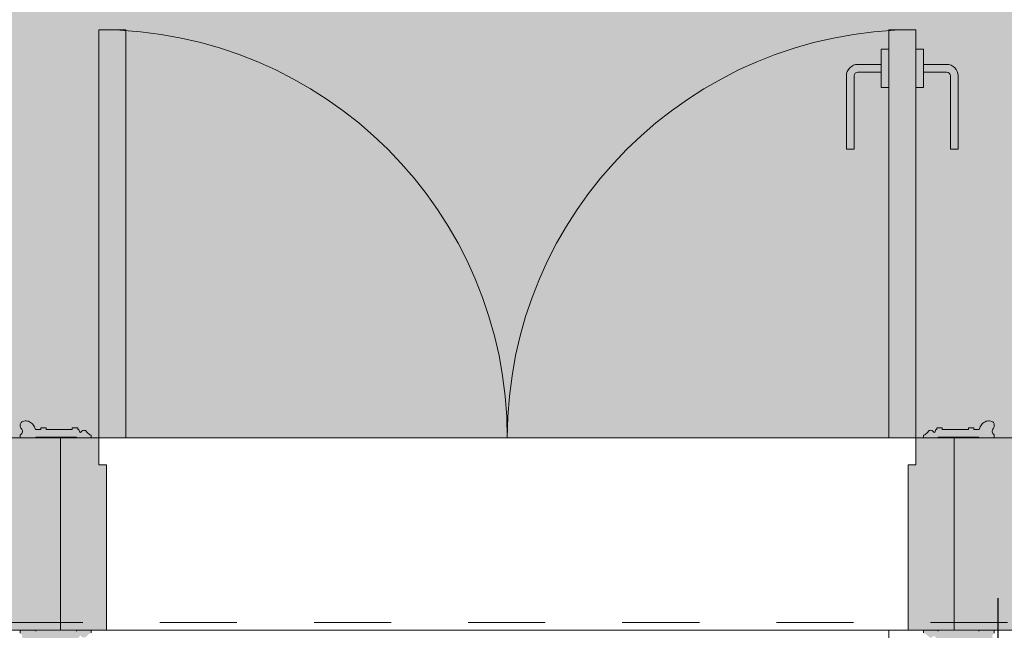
# Model space of a CAD drawing. Header units: metres. Extents: x -31 to 25.9, y -59.6 to 3.
# Tile 41 of 53: x -2.5 to -1.3, y -3.4 to -2.6. Entities that reach past the tile are written whole.
import ezdxf

# ---------------------------------------------------------------- set-up
doc = ezdxf.new("R2010")
doc.units = ezdxf.units.M
for name, pattern in [('Aligning Line', [0.00635, 0.003175, -0.003175]), ('DASHED', [0.6, 0.4, -0.2]), ('TRS_Puntos', [0.00053, 0, -0.00053])]:
    doc.linetypes.add(name, pattern=pattern)
doc.layers.add('A-ALCAT-LINIES-REFERIDA', color=9, linetype='Continuous', plot=False)
doc.layers.add('A-DETL-MBND', color=9, linetype='Continuous', lineweight=5, true_color=0xc2808080)
doc.layers.add('G-ANNO-SYMB', color=7, linetype='Aligning Line', lineweight=9, true_color=0xc2007f00)
for name, color, linetype, lineweight in [('A-FLOR-PATT', 7, 'Continuous', 5), ('A-P02', 7, 'Continuous', 15), ('FUSTERIA', 7, 'Continuous', 13), ('MURS DETALL', 7, 'Continuous', 20), ('OMBREJAT SOLID', 7, 'Continuous', 20), ('PAVIMENTOS', 7, 'Continuous', 5), ('TECHOS', 7, 'Continuous', 5)]:
    doc.layers.add(name, color=color, linetype=linetype, lineweight=lineweight)

# ---------------------------------------------------------------- blocks, each defined once
blk = doc.blocks.new('TRS-PUR-Doble-Vidrio_Cuarterón con moldura orac DX119-2300 _BALCONERA COMO VENTANA_ - 283x110 _COTAS DE PASO_-7597397-ESTADO ACTUAL')
at = {"layer": 'FUSTERIA', "true_color": 0xdcd0b8}
h = blk.add_hatch(color=254, dxfattribs=at)
h.paths.add_polyline_path([(0.5575, -0.1358), (0.5558, -0.1343), (0.556, -0.1358)])
h.paths.add_polyline_path([(0.6243, -0.147), (0.6284, -0.1465), (0.6295, -0.1458), (0.6312, -0.1441), (0.632, -0.1418), (0.6317, -0.1391), (0.6292, -0.1327), (0.6302, -0.1305), (0.632, -0.1288), (0.632, -0.125), (0.612, -0.125), (0.612, -0.126), (0.559, -0.126), (0.559, -0.125), (0.54, -0.125), (0.54, -0.1284), (0.5432, -0.1299), (0.5485, -0.1347), (0.5498, -0.1348), (0.5533, -0.1325), (0.554, -0.1318), (0.5575, -0.1358), (0.5575, -0.1378), (0.5645, -0.1378), (0.5645, -0.1358), (0.5984, -0.1358), (0.5984, -0.1378), (0.6054, -0.1378), (0.6054, -0.1358), (0.6124, -0.1358), (0.6144, -0.1406), (0.6173, -0.1441), (0.62, -0.1459), (0.6228, -0.1468)])
h.paths.add_polyline_path([(-0.5575, -0.1358), (-0.556, -0.1358), (-0.5558, -0.1343)])
h.paths.add_polyline_path([(-0.6243, -0.147), (-0.6214, -0.1465), (-0.6186, -0.1451), (-0.6153, -0.1419), (-0.6131, -0.1378), (-0.612, -0.1358), (-0.6054, -0.1358), (-0.6054, -0.1378), (-0.5984, -0.1378), (-0.5984, -0.1358), (-0.5645, -0.1358), (-0.564, -0.1378), (-0.5575, -0.1378), (-0.5575, -0.1358), (-0.554, -0.1318), (-0.552, -0.1337), (-0.5485, -0.1347), (-0.5457, -0.1325), (-0.5432, -0.1299), (-0.54, -0.1284), (-0.54, -0.125), (-0.559, -0.125), (-0.559, -0.126), (-0.612, -0.126), (-0.6124, -0.125), (-0.632, -0.125), (-0.632, -0.1288), (-0.6302, -0.1305), (-0.6292, -0.1328), (-0.6295, -0.135), (-0.6317, -0.1391), (-0.632, -0.1418), (-0.6309, -0.1447), (-0.6284, -0.1465), (-0.6258, -0.147)])
h.paths.add_polyline_path([(0.5575, 0.1358), (0.556, 0.1358), (0.5558, 0.1343)])
h.paths.add_polyline_path([(0.54, 0.125), (0.559, 0.125), (0.559, 0.126), (0.612, 0.126), (0.6124, 0.125), (0.632, 0.125), (0.632, 0.1288), (0.6302, 0.1305), (0.6292, 0.1328), (0.6295, 0.135), (0.6317, 0.1391), (0.632, 0.1418), (0.6309, 0.1447), (0.6284, 0.1465), (0.6258, 0.147), (0.6214, 0.1465), (0.6186, 0.1451), (0.6153, 0.1419), (0.6131, 0.1378), (0.612, 0.1358), (0.6054, 0.1358), (0.6054, 0.1378), (0.5984, 0.1378), (0.5984, 0.1358), (0.5645, 0.1358), (0.5645, 0.1378), (0.5575, 0.1378), (0.5575, 0.1358), (0.554, 0.1318), (0.552, 0.1337), (0.5485, 0.1347), (0.5457, 0.1325), (0.5432, 0.1299), (0.54, 0.1284)])
h.paths.add_polyline_path([(-0.5575, 0.1358), (-0.5558, 0.1343), (-0.556, 0.1358)])
h.paths.add_polyline_path([(-0.5575, 0.125), (-0.54, 0.125), (-0.54, 0.1284), (-0.5432, 0.1299), (-0.5485, 0.1347), (-0.5498, 0.1348), (-0.5533, 0.1325), (-0.554, 0.1318), (-0.5575, 0.1358), (-0.5575, 0.1378), (-0.5645, 0.1378), (-0.5645, 0.1358), (-0.5984, 0.1358), (-0.5984, 0.1378), (-0.6054, 0.1378), (-0.6054, 0.1358), (-0.6124, 0.1358), (-0.6144, 0.1406), (-0.6173, 0.1441), (-0.62, 0.1459), (-0.6228, 0.1468), (-0.6274, 0.1467), (-0.6295, 0.1458), (-0.6312, 0.1441), (-0.632, 0.1418), (-0.6317, 0.1391), (-0.6292, 0.1327), (-0.6302, 0.1305), (-0.632, 0.1288), (-0.632, 0.125), (-0.612, 0.125), (-0.612, 0.126), (-0.559, 0.126), (-0.559, 0.125)])
h = blk.add_hatch(color=254, dxfattribs=at)
h.paths.add_polyline_path([(0.58, -0.125), (0.58, 0.125), (0.53, 0.125), (0.53, 0.09), (0.52, 0.09), (0.52, -0.125), (0.5652, -0.125)])
h.paths.add_polyline_path([(-0.52, -0.125), (-0.52, 0.09), (-0.53, 0.09), (-0.53, 0.125), (-0.58, 0.125), (-0.58, -0.125), (-0.53, -0.125)])
at = {"layer": 'FUSTERIA'}
for p, q in [((-0.53, 0.655), (-0.53, 0.125)), ((-0.495, 0.655), (-0.53, 0.655)), ((-0.495, 0.125), (-0.495, 0.655)), ((0.495, 0.655), (0.53, 0.655)), ((0.495, 0.125), (0.495, 0.655)), ((0.53, 0.655), (0.53, 0.125)), ((0.495, 0.63), (0.485, 0.63)), ((0.485, 0.63), (0.485, 0.58)), ((0.495, 0.58), (0.495, 0.63)), ((0.53, 0.63), (0.54, 0.63)), ((0.53, 0.58), (0.53, 0.63)), ((0.54, 0.63), (0.54, 0.58)), ((0.485, 0.61), (0.455, 0.61)), ((0.54, 0.61), (0.57, 0.61)), ((0.44, 0.5), (0.44, 0.595)), ((0.45, 0.5), (0.45, 0.595)), ((0.485, 0.6), (0.455, 0.6)), ((0.54, 0.6), (0.57, 0.6)), ((0.575, 0.5), (0.575, 0.595)), ((0.585, 0.5), (0.585, 0.595)), ((0.485, 0.58), (0.495, 0.58)), ((0.54, 0.58), (0.53, 0.58)), ((0.45, 0.5), (0.44, 0.5)), ((0.575, 0.5), (0.585, 0.5)), ((-0.632, 0.1418), (-0.6316, 0.1433)), ((-0.632, 0.1405), (-0.632, 0.1418)), ((-0.6316, 0.1433), (-0.6309, 0.1447)), ((-0.6309, 0.1447), (-0.63, 0.1456)), ((-0.63, 0.1456), (-0.6289, 0.1463)), ((-0.6289, 0.1463), (-0.6274, 0.1467)), ((-0.6274, 0.1467), (-0.6258, 0.147)), ((-0.6258, 0.147), (-0.6243, 0.147)), ((-0.6243, 0.147), (-0.6228, 0.1468)), ((-0.6228, 0.1468), (-0.6214, 0.1465)), ((-0.6214, 0.1465), (-0.62, 0.1459)), ((-0.62, 0.1459), (-0.6186, 0.1451)), ((-0.6186, 0.1451), (-0.6173, 0.1441)), ((-0.6173, 0.1441), (-0.6163, 0.1431)), ((-0.6163, 0.1431), (-0.6153, 0.1419)), ((-0.6153, 0.1419), (-0.6144, 0.1406)), ((-0.6144, 0.1406), (-0.6137, 0.1392)), ((0.6137, 0.1392), (0.6144, 0.1406)), ((0.6144, 0.1406), (0.6153, 0.1419)), ((0.6153, 0.1419), (0.6163, 0.1431)), ((0.6163, 0.1431), (0.6173, 0.1441)), ((0.6173, 0.1441), (0.6186, 0.1451)), ((0.6186, 0.1451), (0.62, 0.1459)), ((0.62, 0.1459), (0.6214, 0.1465)), ((0.6214, 0.1465), (0.6228, 0.1468)), ((0.6228, 0.1468), (0.6243, 0.147)), ((0.6243, 0.147), (0.6258, 0.147)), ((0.6258, 0.147), (0.6274, 0.1467)), ((0.6274, 0.1467), (0.6289, 0.1463)), ((0.6289, 0.1463), (0.63, 0.1456)), ((0.63, 0.1456), (0.6309, 0.1447)), ((0.6309, 0.1447), (0.6316, 0.1433)), ((0.6316, 0.1433), (0.632, 0.1418)), ((0.632, 0.1418), (0.632, 0.1405)), ((-0.6317, 0.1391), (-0.632, 0.1405)), ((-0.632, 0.1288), (-0.6312, 0.1294)), ((-0.632, 0.125), (-0.632, 0.1288)), ((-0.6311, 0.1376), (-0.6317, 0.1391)), ((-0.6312, 0.1294), (-0.6302, 0.1305)), ((-0.6302, 0.1362), (-0.6311, 0.1376)), ((-0.6295, 0.135), (-0.6302, 0.1362)), ((-0.6302, 0.1305), (-0.6295, 0.1316)), ((-0.6292, 0.134), (-0.6295, 0.135)), ((-0.6295, 0.1316), (-0.6292, 0.1328)), ((-0.6292, 0.1328), (-0.6292, 0.134)), ((-0.6137, 0.1392), (-0.6131, 0.1378)), ((-0.6131, 0.1378), (-0.6124, 0.1358)), ((-0.6124, 0.1358), (-0.6054, 0.1358)), ((-0.6054, 0.1358), (-0.6054, 0.1378)), ((-0.6054, 0.1378), (-0.5984, 0.1378)), ((-0.5984, 0.1378), (-0.5984, 0.1358)), ((-0.5984, 0.1358), (-0.5645, 0.1358)), ((-0.5645, 0.1358), (-0.5645, 0.1378)), ((-0.564, 0.1378), (-0.5575, 0.1378)), ((-0.5575, 0.1378), (-0.5575, 0.1358)), ((-0.5575, 0.1358), (-0.556, 0.1358)), ((-0.556, 0.1358), (-0.5558, 0.1343)), ((-0.5558, 0.1343), (-0.5551, 0.1329)), ((-0.5551, 0.1329), (-0.554, 0.1318)), ((-0.554, 0.1318), (-0.552, 0.1337)), ((-0.552, 0.1337), (-0.551, 0.1344)), ((-0.551, 0.1344), (-0.5498, 0.1348)), ((-0.5498, 0.1348), (-0.5485, 0.1347)), ((-0.5485, 0.1347), (-0.5474, 0.1343)), ((-0.5474, 0.1343), (-0.5464, 0.1335)), ((-0.5464, 0.1335), (-0.5457, 0.1325)), ((-0.54, 0.1284), (-0.54, 0.125)), ((0.54, 0.125), (0.54, 0.1284)), ((0.5457, 0.1325), (0.5464, 0.1335)), ((0.5464, 0.1335), (0.5474, 0.1343)), ((0.5474, 0.1343), (0.5485, 0.1347)), ((0.5485, 0.1347), (0.5498, 0.1348)), ((0.5498, 0.1348), (0.551, 0.1344)), ((0.551, 0.1344), (0.552, 0.1337)), ((0.552, 0.1337), (0.554, 0.1318)), ((0.554, 0.1318), (0.5551, 0.1329)), ((0.5551, 0.1329), (0.5558, 0.1343)), ((0.5558, 0.1343), (0.556, 0.1358)), ((0.556, 0.1358), (0.5575, 0.1358)), ((0.5575, 0.1358), (0.5575, 0.1378)), ((0.5575, 0.1378), (0.5645, 0.1378)), ((0.5645, 0.1378), (0.5645, 0.1358)), ((0.5645, 0.1358), (0.5984, 0.1358)), ((0.5984, 0.1358), (0.5984, 0.1378)), ((0.5984, 0.1378), (0.6054, 0.1378)), ((0.6054, 0.1378), (0.6054, 0.1358)), ((0.6054, 0.1358), (0.6124, 0.1358)), ((0.6124, 0.1358), (0.6131, 0.1378)), ((0.6131, 0.1378), (0.6137, 0.1392)), ((0.6295, 0.135), (0.6292, 0.134)), ((0.6292, 0.134), (0.6292, 0.1328)), ((0.6292, 0.1328), (0.6295, 0.1316)), ((0.6302, 0.1362), (0.6295, 0.135)), ((0.6295, 0.1316), (0.6302, 0.1305)), ((0.6311, 0.1376), (0.6302, 0.1362)), ((0.6302, 0.1305), (0.6312, 0.1294)), ((0.6317, 0.1391), (0.6311, 0.1376)), ((0.6312, 0.1294), (0.632, 0.1288)), ((0.632, 0.1405), (0.6317, 0.1391)), ((0.632, 0.1288), (0.632, 0.125)), ((-0.612, 0.125), (-0.632, 0.125)), ((-0.559, 0.126), (-0.612, 0.126)), ((-0.612, 0.126), (-0.612, 0.125)), ((-0.53, 0.125), (-0.58, 0.125)), ((-0.58, -0.125), (-0.58, 0.125)), ((-0.559, 0.125), (-0.559, 0.126)), ((-0.54, 0.125), (-0.559, 0.125)), ((-0.53, 0.125), (-0.53, 0.09)), ((-0.53, 0.125), (-0.495, 0.125)), ((0.53, 0.125), (0.495, 0.125)), ((0.54, 0.125), (0.505, 0.125)), ((0.53, 0.09), (0.53, 0.125)), ((0.53, 0.125), (0.58, 0.125)), ((0.559, 0.125), (0.54, 0.125)), ((0.612, 0.126), (0.559, 0.126)), ((0.559, 0.126), (0.559, 0.125)), ((0.58, 0.125), (0.58, -0.125)), ((0.612, 0.125), (0.612, 0.126)), ((0.632, 0.125), (0.612, 0.125)), ((-0.52, 0.09), (-0.53, 0.09)), ((-0.52, 0.09), (-0.52, -0.125)), ((0.52, -0.125), (0.52, 0.09)), ((0.52, 0.09), (0.53, 0.09)), ((-0.632, -0.1288), (-0.632, -0.125)), ((-0.632, -0.125), (-0.612, -0.125)), ((-0.612, -0.125), (-0.612, -0.126)), ((-0.58, -0.125), (-0.52, -0.125)), ((-0.559, -0.126), (-0.559, -0.125)), ((-0.559, -0.125), (-0.54, -0.125)), ((-0.54, -0.125), (-0.54, -0.1284)), ((0.58, -0.125), (0.52, -0.125)), ((0.54, -0.1284), (0.54, -0.125)), ((0.54, -0.125), (0.559, -0.125)), ((0.559, -0.125), (0.559, -0.126)), ((0.612, -0.126), (0.612, -0.125)), ((0.612, -0.125), (0.632, -0.125)), ((0.632, -0.125), (0.632, -0.1288))]:
    blk.add_line(p, q, dxfattribs=at)
at = {"layer": 'FUSTERIA', "lineweight": 15}
for p, q in [((-0.6316, 0.1433), (-0.632, 0.1418)), ((-0.632, 0.1418), (-0.632, 0.1405)), ((-0.6309, 0.1447), (-0.6316, 0.1433)), ((-0.63, 0.1456), (-0.6309, 0.1447)), ((-0.6289, 0.1463), (-0.63, 0.1456)), ((-0.6274, 0.1467), (-0.6289, 0.1463)), ((-0.6258, 0.147), (-0.6274, 0.1467)), ((-0.6243, 0.147), (-0.6258, 0.147)), ((-0.6228, 0.1468), (-0.6243, 0.147)), ((-0.6214, 0.1465), (-0.6228, 0.1468)), ((-0.62, 0.1459), (-0.6214, 0.1465)), ((-0.6186, 0.1451), (-0.62, 0.1459)), ((-0.6173, 0.1441), (-0.6186, 0.1451)), ((-0.6163, 0.1431), (-0.6173, 0.1441)), ((-0.6153, 0.1419), (-0.6163, 0.1431)), ((-0.6144, 0.1406), (-0.6153, 0.1419)), ((-0.6137, 0.1392), (-0.6144, 0.1406)), ((0.6144, 0.1406), (0.6137, 0.1392)), ((0.6153, 0.1419), (0.6144, 0.1406)), ((0.6163, 0.1431), (0.6153, 0.1419)), ((0.6173, 0.1441), (0.6163, 0.1431)), ((0.6186, 0.1451), (0.6173, 0.1441)), ((0.62, 0.1459), (0.6186, 0.1451)), ((0.6214, 0.1465), (0.62, 0.1459)), ((0.6228, 0.1468), (0.6214, 0.1465)), ((0.6243, 0.147), (0.6228, 0.1468)), ((0.6258, 0.147), (0.6243, 0.147)), ((0.6274, 0.1467), (0.6258, 0.147)), ((0.6289, 0.1463), (0.6274, 0.1467)), ((0.63, 0.1456), (0.6289, 0.1463)), ((0.6309, 0.1447), (0.63, 0.1456)), ((0.6316, 0.1433), (0.6309, 0.1447)), ((0.632, 0.1418), (0.6316, 0.1433)), ((0.632, 0.1405), (0.632, 0.1418)), ((-0.632, 0.1405), (-0.6317, 0.1391)), ((-0.6312, 0.1294), (-0.632, 0.1288)), ((-0.632, 0.1288), (-0.632, 0.125)), ((-0.6317, 0.1391), (-0.6311, 0.1376)), ((-0.6302, 0.1305), (-0.6312, 0.1294)), ((-0.6311, 0.1376), (-0.6302, 0.1362)), ((-0.6302, 0.1362), (-0.6295, 0.135)), ((-0.6295, 0.1316), (-0.6302, 0.1305)), ((-0.6295, 0.135), (-0.6292, 0.134)), ((-0.6292, 0.1328), (-0.6295, 0.1316)), ((-0.6292, 0.134), (-0.6292, 0.1328)), ((-0.6131, 0.1378), (-0.6137, 0.1392)), ((-0.6124, 0.1358), (-0.6131, 0.1378)), ((-0.6054, 0.1358), (-0.6124, 0.1358)), ((-0.5984, 0.1378), (-0.6054, 0.1378)), ((-0.6054, 0.1378), (-0.6054, 0.1358)), ((-0.5984, 0.1358), (-0.5984, 0.1378)), ((-0.5645, 0.1358), (-0.5984, 0.1358)), ((-0.5575, 0.1378), (-0.5645, 0.1378)), ((-0.5645, 0.1378), (-0.5645, 0.1358)), ((-0.5575, 0.1358), (-0.5575, 0.1378)), ((-0.556, 0.1358), (-0.5575, 0.1358)), ((-0.5558, 0.1343), (-0.556, 0.1358)), ((-0.5551, 0.1329), (-0.5558, 0.1343)), ((-0.554, 0.1318), (-0.5551, 0.1329)), ((-0.552, 0.1337), (-0.554, 0.1318)), ((-0.551, 0.1344), (-0.552, 0.1337)), ((-0.5498, 0.1348), (-0.551, 0.1344)), ((-0.5485, 0.1347), (-0.5498, 0.1348)), ((-0.5474, 0.1343), (-0.5485, 0.1347)), ((-0.5464, 0.1335), (-0.5474, 0.1343)), ((-0.5457, 0.1325), (-0.5464, 0.1335)), ((-0.54, 0.125), (-0.54, 0.1284)), ((0.54, 0.1284), (0.54, 0.125)), ((0.5464, 0.1335), (0.5457, 0.1325)), ((0.5474, 0.1343), (0.5464, 0.1335)), ((0.5485, 0.1347), (0.5474, 0.1343)), ((0.5498, 0.1348), (0.5485, 0.1347)), ((0.551, 0.1344), (0.5498, 0.1348)), ((0.552, 0.1337), (0.551, 0.1344)), ((0.554, 0.1318), (0.552, 0.1337)), ((0.5551, 0.1329), (0.554, 0.1318)), ((0.5558, 0.1343), (0.5551, 0.1329)), ((0.556, 0.1358), (0.5558, 0.1343)), ((0.5575, 0.1358), (0.556, 0.1358)), ((0.5645, 0.1378), (0.5575, 0.1378)), ((0.5575, 0.1378), (0.5575, 0.1358)), ((0.5645, 0.1358), (0.5645, 0.1378)), ((0.5984, 0.1358), (0.5645, 0.1358)), ((0.6054, 0.1378), (0.5984, 0.1378)), ((0.5984, 0.1378), (0.5984, 0.1358)), ((0.6054, 0.1358), (0.6054, 0.1378)), ((0.6124, 0.1358), (0.6054, 0.1358)), ((0.6131, 0.1378), (0.6124, 0.1358)), ((0.6137, 0.1392), (0.6131, 0.1378)), ((0.6292, 0.134), (0.6295, 0.135)), ((0.6292, 0.1328), (0.6292, 0.134)), ((0.6295, 0.1316), (0.6292, 0.1328)), ((0.6295, 0.135), (0.6302, 0.1362)), ((0.6302, 0.1305), (0.6295, 0.1316)), ((0.6302, 0.1362), (0.6311, 0.1376)), ((0.6312, 0.1294), (0.6302, 0.1305)), ((0.6311, 0.1376), (0.6317, 0.1391)), ((0.632, 0.1288), (0.6312, 0.1294)), ((0.6317, 0.1391), (0.632, 0.1405)), ((0.632, 0.125), (0.632, 0.1288)), ((-0.632, 0.125), (-0.612, 0.125)), ((-0.612, 0.125), (-0.612, 0.126)), ((-0.612, 0.126), (-0.559, 0.126)), ((-0.53, 0.125), (-0.58, 0.125)), ((-0.58, 0.125), (-0.58, -0.125)), ((-0.559, 0.126), (-0.559, 0.125)), ((-0.559, 0.125), (-0.54, 0.125)), ((-0.53, 0.09), (-0.53, 0.125)), ((0.58, 0.125), (0.53, 0.125)), ((0.53, 0.125), (0.53, 0.09)), ((0.54, 0.125), (0.559, 0.125)), ((0.559, 0.125), (0.559, 0.126)), ((0.559, 0.126), (0.612, 0.126)), ((0.58, -0.125), (0.58, 0.125)), ((0.612, 0.126), (0.612, 0.125)), ((0.612, 0.125), (0.632, 0.125)), ((-0.52, 0.09), (-0.53, 0.09)), ((-0.52, -0.125), (-0.52, 0.09)), ((0.53, 0.09), (0.52, 0.09)), ((0.52, 0.09), (0.52, -0.125)), ((-0.612, -0.125), (-0.632, -0.125)), ((-0.632, -0.125), (-0.632, -0.1288)), ((-0.612, -0.126), (-0.612, -0.125)), ((-0.58, -0.125), (-0.52, -0.125)), ((-0.54, -0.125), (-0.559, -0.125)), ((-0.559, -0.125), (-0.559, -0.126)), ((-0.54, -0.1284), (-0.54, -0.125)), ((0.52, -0.125), (0.58, -0.125)), ((0.559, -0.125), (0.54, -0.125)), ((0.54, -0.125), (0.54, -0.1284)), ((0.559, -0.126), (0.559, -0.125)), ((0.632, -0.125), (0.612, -0.125)), ((0.612, -0.125), (0.612, -0.126)), ((0.632, -0.1288), (0.632, -0.125))]:
    blk.add_line(p, q, dxfattribs=at)
at = {"layer": 'FUSTERIA'}
for centre, radius, start, end in [((-0.53, 0.125), 0.53, 360, 90), ((0.53, 0.125), 0.53, 90, 180), ((0.455, 0.595), 0.015, 90, 180), ((0.57, 0.595), 0.015, 0, 90), ((0.455, 0.595), 0.005, 90, 180), ((0.57, 0.595), 0.005, 0, 90), ((-0.5372, 0.1382), 0.0102, 231.6967, 236.1576), ((0.5372, 0.1382), 0.0102, 303.8424, 308.3033)]:
    blk.add_arc(centre, radius, start, end, dxfattribs=at)
at = {"layer": 'FUSTERIA', "lineweight": 15}
for centre, start, end in [((-0.5372, 0.1382), 213.6646, 254.1898), ((0.5372, 0.1382), 285.8102, 326.3354)]:
    blk.add_arc(centre, 0.0102, start, end, dxfattribs=at)

msp = doc.modelspace()

# ---------------------------------------------------------------- hatches: boundary and pattern name
at = {"layer": 'A-FLOR-PATT', "true_color": 0xfbfaf7}
h = msp.add_hatch(color=7, dxfattribs=at)
h.paths.add_polyline_path([(-4.9215, -5.3518), (-4.0765, -5.3518), (-4.0765, -3.3718), (-4.921, -3.3718), (-4.9212, -3.3933), (-4.9218, -3.3938), (-4.926, -3.393), (-4.9282, -3.3863), (-4.9317, -3.3863), (-4.9337, -3.3897), (-4.9364, -3.3921), (-4.9399, -3.3929), (-4.9443, -3.392), (-4.9489, -3.3888), (-4.9591, -3.3791), (-4.9653, -3.3786), (-4.9689, -3.3807), (-4.9703, -3.3782), (-4.9718, -3.3786), (-4.9736, -3.3799), (-4.9766, -3.3796), (-4.9798, -3.3776), (-4.981, -3.374), (-4.9815, -3.3718), (-6.1821, -3.3718), (-6.1821, -3.374), (-6.1833, -3.3776), (-6.1864, -3.3796), (-6.1898, -3.3797), (-6.1918, -3.3782), (-6.193, -3.3786), (-6.1941, -3.3807), (-6.1953, -3.3807), (-6.1978, -3.3786), (-6.1989, -3.3783), (-6.204, -3.3791), (-6.2083, -3.3824), (-6.2153, -3.3897), (-6.2188, -3.392), (-6.2232, -3.3929), (-6.2267, -3.3921), (-6.2296, -3.3893), (-6.2318, -3.3859), (-6.2349, -3.3863), (-6.2371, -3.3933), (-6.2418, -3.3933), (-6.2421, -3.393), (-6.2421, -3.3718), (-7.0765, -3.3718), (-7.0765, -3.5668), (-7.0715, -3.5668), (-7.0715, -3.6368), (-7.0765, -3.6368), (-7.0765, -3.6618), (-6.0765, -3.6618), (-6.0765, -3.6968), (-7.0765, -3.6968), (-7.0765, -4.6868), (-7.0715, -4.6868), (-7.0715, -4.7568), (-7.0765, -4.7568), (-7.0765, -5.3518), (-5.599, -5.3518), (-5.5985, -5.3418), (-5.569, -5.3418), (-5.569, -5.3518), (-5.3661, -5.3518)])
h.paths.add_polyline_path([(-7.2065, -4.8318), (-7.2065, -4.7518), (-7.2115, -4.7518), (-7.2115, -4.6818), (-7.2065, -4.6818), (-7.2065, -3.6918), (-7.2221, -3.6939), (-7.2365, -3.6999), (-7.249, -3.7094), (-7.2585, -3.7218), (-7.2645, -3.7363), (-7.2665, -3.7518), (-7.2665, -4.7718), (-7.2645, -4.7874), (-7.2585, -4.8018), (-7.249, -4.8143), (-7.2365, -4.8238), (-7.2221, -4.8298)])
h.paths.add_polyline_path([(-8.234, -3.3927), (-8.2355, -3.3927), (-8.2358, -3.3911)])
h.paths.add_polyline_path([(-8.2615, -3.4318), (-8.2486, -3.4301), (-8.2365, -3.4251), (-8.2262, -3.4172), (-8.2182, -3.4068), (-8.213, -3.3927), (-8.227, -3.3927), (-8.227, -3.3947), (-8.234, -3.3947), (-8.234, -3.3927), (-8.2375, -3.3887), (-8.2395, -3.3906), (-8.243, -3.3916), (-8.2459, -3.3893), (-8.2486, -3.3866), (-8.2515, -3.3852), (-8.2517, -3.3818), (-9.2715, -3.3818), (-9.2715, -3.3852), (-9.2748, -3.3868), (-9.2801, -3.3916), (-9.2813, -3.3916), (-9.2848, -3.3894), (-9.2855, -3.3887), (-9.289, -3.3927), (-9.289, -3.3947), (-9.296, -3.3947), (-9.296, -3.3927), (-9.3101, -3.3927), (-9.3098, -3.3948), (-9.3048, -3.4068), (-9.2969, -3.4172), (-9.2865, -3.4251), (-9.2745, -3.4301), (-9.2615, -3.4318), (-8.3771, -3.4318)])
h.paths.add_polyline_path([(-9.2875, -3.3927), (-9.289, -3.3927), (-9.2873, -3.3911)])
h.paths.add_polyline_path([(-4.9414, -3.384), (-4.9384, -3.3818), (-4.9367, -3.3791), (-4.931, -3.3768), (-4.9314, -3.3718), (-4.9569, -3.3718), (-4.9498, -3.3764), (-4.944, -3.3824)])
h.paths.add_polyline_path([(-6.2217, -3.384), (-6.2186, -3.3818), (-6.2114, -3.3752), (-6.2062, -3.3718), (-6.2321, -3.3718), (-6.2316, -3.3775), (-6.23, -3.3777), (-6.2263, -3.3791), (-6.2243, -3.3824), (-6.2232, -3.3831)])
h.paths.add_polyline_path([(-8.2123, -3.3828), (-8.2117, -3.3828), (-8.2115, -3.3818), (-8.2325, -3.3818), (-8.2325, -3.3828), (-8.2125, -3.3828)])
h.paths.add_polyline_path([(-9.3108, -3.3828), (-9.2905, -3.3828), (-9.2905, -3.3818), (-9.3115, -3.3818), (-9.311, -3.3828)])
h.paths.add_polyline_path([(-4.9261, -3.3731), (-4.9242, -3.3718), (-4.9279, -3.3718), (-4.927, -3.3725)])
h.paths.add_polyline_path([(-6.237, -3.3731), (-6.2352, -3.3718), (-6.2389, -3.3718)])
h.paths.add_polyline_path([(-4.975, -3.3731), (-4.9733, -3.3718), (-4.9768, -3.3718), (-4.9751, -3.373)])
h.paths.add_polyline_path([(-6.188, -3.3731), (-6.1863, -3.3718), (-6.1898, -3.3718)])
h.paths.add_polyline_path([(-4.5423, -1.5293), (-4.5423, -1.5278), (-4.5408, -1.5276)])
h.paths.add_polyline_path([(-2.474, -3.131), (-2.4725, -3.131), (-2.4723, -3.1326)])
h.paths.add_polyline_path([(-0.3615, 1.4632), (0.1775, 1.4632), (0.1775, 1.4672), (0.1925, 1.4672), (0.1925, 1.5059), (0.073, 1.5059), (0.073, 1.5279), (0.218, 1.5279), (0.218, 1.5059), (0.213, 1.5059), (0.213, 1.4672), (0.2285, 1.4672), (0.2285, 1.4632), (0.2585, 1.4632), (0.2585, 1.4282), (0.2285, 1.4282), (0.2285, 1.4242), (0.213, 1.4242), (0.213, 1.3854), (0.218, 1.3854), (0.218, 1.3634), (0.073, 1.3634), (0.073, 1.3854), (0.1925, 1.3854), (0.1925, 1.4242), (0.1775, 1.4242), (0.1775, 1.4282), (-0.3615, 1.4282), (-0.3615, 1.4532)])
h.paths.add_polyline_path([(-4.3907, -0.4743), (-4.3907, -0.4758), (-4.3922, -0.4761)])
h.paths.add_polyline_path([(-6.6207, -0.4743), (-6.6207, -0.4758), (-6.6222, -0.4761)])
h.paths.add_polyline_path([(-9.3515, -2.9968), (-9.3515, -2.9618), (-8.8125, -2.9618), (-8.8125, -2.9578), (-8.7975, -2.9578), (-8.7975, -2.9191), (-8.917, -2.9191), (-8.917, -2.8971), (-8.772, -2.8971), (-8.772, -2.9191), (-8.777, -2.9191), (-8.777, -2.9578), (-8.7615, -2.9578), (-8.7615, -2.9618), (-8.7315, -2.9618), (-8.7315, -2.9968), (-8.7615, -2.9968), (-8.7615, -3.0008), (-8.777, -3.0008), (-8.777, -3.0396), (-8.772, -3.0396), (-8.772, -3.0616), (-8.917, -3.0616), (-8.917, -3.0396), (-8.7975, -3.0396), (-8.7975, -3.0008), (-8.8125, -3.0008), (-8.8125, -2.9968), (-9.3465, -2.9968)])
h.paths.add_polyline_path([(-9.289, -3.121), (-9.2875, -3.121), (-9.2873, -3.1226)])
h.paths.add_polyline_path([(-6.7723, -1.5293), (-6.7723, -1.5278), (-6.7708, -1.5276)])
h.paths.add_polyline_path([(-4.5315, -3.1718), (-4.5315, -1.6038), (-4.5353, -1.6038), (-4.537, -1.602), (-4.5393, -1.601), (-4.5416, -1.6014), (-4.5456, -1.6035), (-4.5484, -1.6038), (-4.5512, -1.6028), (-4.553, -1.6002), (-4.5535, -1.5977), (-4.553, -1.5932), (-4.5516, -1.5904), (-4.5484, -1.5871), (-4.5444, -1.5849), (-4.5423, -1.5838), (-4.5423, -1.5773), (-4.5443, -1.5773), (-4.5443, -1.5703), (-4.5423, -1.5703), (-4.5423, -1.5363), (-4.5443, -1.5363), (-4.5443, -1.5293), (-4.5423, -1.5293), (-4.5383, -1.5258), (-4.5403, -1.5238), (-4.5413, -1.5204), (-4.539, -1.5175), (-4.5365, -1.5151), (-4.5349, -1.5118), (-4.5315, -1.5118), (-4.5315, -1.4918), (-4.4365, -1.4918), (-4.4365, -1.5018), (-4.4015, -1.5018), (-4.4015, -1.5118), (-4.3982, -1.5118), (-4.3966, -1.5151), (-4.3918, -1.5204), (-4.3918, -1.5216), (-4.394, -1.5251), (-4.3947, -1.5258), (-4.3907, -1.5293), (-4.3887, -1.5293), (-4.3887, -1.5363), (-4.3907, -1.5363), (-4.3907, -1.5703), (-4.3887, -1.5703), (-4.3887, -1.5773), (-4.3907, -1.5773), (-4.3907, -1.5842), (-4.386, -1.5863), (-4.3824, -1.5892), (-4.3807, -1.5918), (-4.3797, -1.5946), (-4.3798, -1.5992), (-4.3808, -1.6014), (-4.3824, -1.6031), (-4.3847, -1.6038), (-4.3875, -1.6035), (-4.3939, -1.601), (-4.3961, -1.602), (-4.3977, -1.6038), (-4.4015, -1.6038), (-4.4015, -3.1418), (-2.5485, -3.1418), (-2.5485, -3.138), (-2.5467, -3.1364), (-2.5457, -3.1341), (-2.5461, -3.1318), (-2.5482, -3.1278), (-2.5485, -3.125), (-2.5475, -3.1222), (-2.5449, -3.1204), (-2.5424, -3.1199), (-2.5379, -3.1204), (-2.5351, -3.1218), (-2.5318, -3.125), (-2.5296, -3.129), (-2.5285, -3.131), (-2.522, -3.131), (-2.522, -3.129), (-2.515, -3.129), (-2.515, -3.131), (-2.481, -3.131), (-2.4805, -3.129), (-2.474, -3.129), (-2.474, -3.131), (-2.4705, -3.135), (-2.4685, -3.1331), (-2.4651, -3.1321), (-2.4622, -3.1343), (-2.4598, -3.1369), (-2.4565, -3.1385), (-2.4565, -3.1418), (-1.3765, -3.1418), (-1.3765, -3.1385), (-1.3733, -3.1369), (-1.368, -3.1321), (-1.3668, -3.1321), (-1.3633, -3.1343), (-1.3625, -3.135), (-1.359, -3.131), (-1.359, -3.129), (-1.352, -3.129), (-1.352, -3.131), (-1.3181, -3.131), (-1.3181, -3.129), (-1.3111, -3.129), (-1.3111, -3.131), (-1.3041, -3.131), (-1.3021, -3.1263), (-1.2992, -3.1227), (-1.2966, -3.121), (-1.2938, -3.12), (-1.2892, -3.1201), (-1.287, -3.1211), (-1.2853, -3.1227), (-1.2846, -3.125), (-1.2848, -3.1278), (-1.2874, -3.1342), (-1.2864, -3.1364), (-1.2845, -3.138), (-1.2845, -3.1418), (-0.4115, -3.1418), (-0.4115, -2.4018), (-0.2815, -2.4018), (-0.2815, -3.1418), (1.1435, -3.1418), (1.1435, -3.1218), (1.1285, -3.1218), (1.1285, -2.5143), (1.0685, -2.5138), (1.0685, -2.4843), (1.1285, -2.4843), (1.1285, -1.2294), (1.0685, -1.2289), (1.0685, -1.1994), (1.1285, -1.1994), (1.1285, -0.5618), (0.8285, -0.5618), (0.8285, -0.2768), (-0.2815, -0.2768), (-0.2815, -0.4018), (-0.4115, -0.4018), (-0.4115, 0.7532), (-0.4165, 0.7532), (-0.4165, 0.8232), (-0.4115, 0.8232), (-0.4115, 0.8532), (-0.3965, 0.8532), (-0.3965, 0.8432), (-0.3615, 0.8432), (-0.3615, 0.8182), (-0.3565, 0.8182), (-0.3565, 0.7482), (-0.3615, 0.7482), (-0.3615, -0.2068), (1.3285, -0.2068), (1.3285, -0.3318), (2.4935, -0.3318), (2.4935, 1.7632), (0.4385, 1.7632), (0.4385, 2.4182), (-0.2215, 2.4182), (-0.2215, 1.7632), (-0.2415, 1.7632), (-0.2415, 2.4382), (-0.3615, 2.4382), (-0.3615, 1.5582), (-0.3565, 1.5582), (-0.3565, 1.4882), (-0.3615, 1.4882), (-0.3615, 1.4632), (-0.3965, 1.4632), (-0.3965, 1.4532), (-0.4115, 1.4532), (-0.4115, 1.4832), (-0.4165, 1.4832), (-0.4165, 1.5532), (-0.4115, 1.5532), (-0.4115, 2.4382), (-4.4015, 2.4382), (-4.4015, -0.3998), (-4.3977, -0.3998), (-4.3961, -0.4017), (-4.3938, -0.4027), (-4.3915, -0.4023), (-4.3875, -0.4001), (-4.3847, -0.3999), (-4.3819, -0.4009), (-4.3801, -0.4035), (-4.3796, -0.406), (-4.3801, -0.4105), (-4.3815, -0.4133), (-4.3847, -0.4166), (-4.3887, -0.4187), (-4.3907, -0.4198), (-4.3907, -0.4264), (-4.3887, -0.4264), (-4.3887, -0.4334), (-4.3907, -0.4334), (-4.3907, -0.4673), (-4.3887, -0.4673), (-4.3887, -0.4743), (-4.3907, -0.4743), (-4.3947, -0.4778), (-4.3928, -0.4798), (-4.3918, -0.4833), (-4.394, -0.4861), (-4.3966, -0.4886), (-4.3982, -0.4918), (-4.4015, -0.4918), (-4.4015, -0.5018), (-4.4365, -0.5018), (-4.4365, -0.5118), (-4.5315, -0.5118), (-4.5315, -0.4918), (-4.5349, -0.4918), (-4.5365, -0.4886), (-4.5413, -0.4833), (-4.5413, -0.4821), (-4.539, -0.4786), (-4.5383, -0.4778), (-4.5423, -0.4743), (-4.5443, -0.4743), (-4.5443, -0.4673), (-4.5423, -0.4673), (-4.5423, -0.4334), (-4.5443, -0.4334), (-4.5443, -0.4264), (-4.5423, -0.4264), (-4.5423, -0.4194), (-4.5471, -0.4174), (-4.5506, -0.4145), (-4.5524, -0.4119), (-4.5533, -0.4091), (-4.5533, -0.4045), (-4.5523, -0.4023), (-4.5506, -0.4006), (-4.5484, -0.3999), (-4.5456, -0.4001), (-4.5392, -0.4027), (-4.537, -0.4017), (-4.5353, -0.3998), (-4.5315, -0.3998), (-4.5315, 1.0887), (-4.5488, 1.0887), (-4.5488, 1.0937), (-4.5875, 1.0937), (-4.5875, 1.0782), (-4.5915, 1.0782), (-4.5915, 1.0182), (-4.6315, 1.0182), (-4.6315, 1.0782), (-4.6355, 1.0782), (-4.6355, 1.0937), (-4.6743, 1.0937), (-4.6743, 1.0887), (-4.6963, 1.0887), (-4.6963, 1.2337), (-4.6743, 1.2337), (-4.6743, 1.1142), (-4.6355, 1.1142), (-4.6355, 1.1292), (-4.6315, 1.1292), (-4.6315, 1.6382), (-4.5915, 1.6382), (-4.5915, 1.6782), (-4.6015, 1.6782), (-4.6015, 1.6982), (-4.5815, 1.6982), (-4.5815, 1.6932), (-4.5315, 1.6932), (-4.5315, 2.5682), (-4.5506, 2.5682), (-4.551, 2.4234), (-4.5569, 2.3717), (-4.5754, 2.3189), (-4.6051, 2.2715), (-4.6447, 2.2319), (-4.6921, 2.2021), (-4.745, 2.1836), (-4.8015, 2.1775), (-4.8562, 2.1836), (-4.9091, 2.2021), (-4.9565, 2.2319), (-4.9961, 2.2715), (-5.0258, 2.3189), (-5.0443, 2.3717), (-5.0506, 2.4274), (-5.0506, 2.5682), (-6.1715, 2.5682), (-6.1715, 2.3434), (-6.1688, 2.3434), (-6.1685, 2.3475), (-6.1666, 2.3508), (-6.1634, 2.3526), (-6.1615, 2.3529), (-6.0137, 2.3525), (-6.0113, 2.3515), (-6.0092, 2.35), (-6.0076, 2.3479), (-6.0063, 2.3434), (-6.0063, 2.3422), (-5.9354, 2.3415), (-5.9339, 2.3429), (-5.9303, 2.3445), (-5.9283, 2.3446), (-5.6896, 2.3446), (-5.6431, 2.3359), (-5.6001, 2.3161), (-5.5633, 2.2864), (-5.5348, 2.2486), (-5.5165, 2.2049), (-5.5093, 2.1582), (-5.5152, 2.1154), (-5.5308, 2.0751), (-5.5552, 2.0395), (-5.5871, 2.0104), (-5.6249, 1.9895), (-5.6674, 1.9779), (-5.9307, 1.9719), (-5.9344, 1.9739), (-5.9354, 1.9749), (-5.9362, 1.976), (-6.0063, 1.9748), (-6.0066, 1.9704), (-6.0076, 1.968), (-6.0092, 1.9659), (-6.0113, 1.9643), (-6.0137, 1.9633), (-6.0163, 1.963), (-6.1634, 1.9632), (-6.1666, 1.9651), (-6.1685, 1.9683), (-6.1688, 1.9739), (-6.1715, 1.9739), (-6.1715, 1.6882), (-5.3065, 1.6882), (-5.3065, 1.6932), (-5.2215, 1.6932), (-5.2215, 1.6982), (-5.2015, 1.6982), (-5.2015, 1.6782), (-5.2115, 1.6782), (-5.2115, 1.6332), (-5.3065, 1.6332), (-5.3065, 1.6382), (-5.8092, 1.6382), (-5.6462, -0.1131), (-5.5515, -0.1131), (-5.5386, -0.1148), (-5.5265, -0.1198), (-5.5162, -0.1278), (-5.5082, -0.1381), (-5.5032, -0.1502), (-5.5015, -0.1631), (-5.5015, -0.3331), (-5.5032, -0.3461), (-5.5082, -0.3581), (-5.5162, -0.3685), (-5.5265, -0.3764), (-5.5386, -0.3814), (-5.5515, -0.3831), (-6.6315, -0.3831), (-6.6315, -0.3998), (-6.6277, -0.3998), (-6.6261, -0.4017), (-6.6238, -0.4027), (-6.6215, -0.4023), (-6.6175, -0.4001), (-6.6147, -0.3999), (-6.6119, -0.4009), (-6.6101, -0.4035), (-6.6096, -0.406), (-6.6101, -0.4105), (-6.6115, -0.4133), (-6.6147, -0.4166), (-6.6187, -0.4187), (-6.6207, -0.4198), (-6.6207, -0.4264), (-6.6187, -0.4264), (-6.6187, -0.4334), (-6.6207, -0.4334), (-6.6207, -0.4673), (-6.6187, -0.4673), (-6.6187, -0.4743), (-6.6207, -0.4743), (-6.6247, -0.4778), (-6.6228, -0.4798), (-6.6218, -0.4833), (-6.624, -0.4861), (-6.6266, -0.4886), (-6.6282, -0.4918), (-6.6315, -0.4918), (-6.6315, -0.5118), (-6.7265, -0.5118), (-6.7265, -0.5018), (-6.7615, -0.5018), (-6.7615, -0.4918), (-6.7649, -0.4918), (-6.7665, -0.4886), (-6.7713, -0.4833), (-6.7713, -0.4821), (-6.769, -0.4786), (-6.7683, -0.4778), (-6.7723, -0.4743), (-6.7743, -0.4743), (-6.7743, -0.4673), (-6.7723, -0.4673), (-6.7723, -0.4334), (-6.7743, -0.4334), (-6.7743, -0.4264), (-6.7723, -0.4264), (-6.7723, -0.4194), (-6.7771, -0.4174), (-6.7806, -0.4145), (-6.7824, -0.4119), (-6.7833, -0.4091), (-6.7833, -0.4045), (-6.7823, -0.4023), (-6.7806, -0.4006), (-6.7784, -0.3999), (-6.7756, -0.4001), (-6.7692, -0.4027), (-6.767, -0.4017), (-6.7653, -0.3998), (-6.7615, -0.3998), (-6.7615, 2.4382), (-11.2963, 2.4382), (-10.8563, -2.1918), (-9.3515, -2.1918), (-9.3515, -2.2818), (-9.3465, -2.2818), (-9.3465, -2.3518), (-9.3515, -2.3518), (-9.3515, -2.3768), (-9.3865, -2.3768), (-9.3865, -2.3868), (-9.4015, -2.3868), (-9.4015, -2.3568), (-9.4065, -2.3568), (-9.4065, -2.2868), (-9.4015, -2.2868), (-9.4015, -2.2418), (-10.8515, -2.2418), (-10.767, -3.1318), (-9.4015, -3.1318), (-9.4015, -3.0868), (-9.4065, -3.0868), (-9.4065, -3.0168), (-9.4015, -3.0168), (-9.4015, -2.9868), (-9.3865, -2.9868), (-9.3865, -2.9968), (-9.3515, -2.9968), (-9.3515, -3.0218), (-9.3465, -3.0218), (-9.3465, -3.0918), (-9.3515, -3.0918), (-9.3515, -3.111), (-9.3478, -3.1138), (-9.3452, -3.1176), (-9.3435, -3.121), (-9.337, -3.121), (-9.337, -3.119), (-9.33, -3.119), (-9.33, -3.121), (-9.296, -3.121), (-9.296, -3.119), (-9.289, -3.119), (-9.289, -3.121), (-9.2855, -3.125), (-9.2835, -3.1231), (-9.2801, -3.1221), (-9.2772, -3.1243), (-9.2748, -3.1269), (-9.2715, -3.1285), (-9.2715, -3.1318), (-8.2515, -3.1318), (-8.2515, -3.1285), (-8.2483, -3.1269), (-8.243, -3.1221), (-8.2418, -3.1221), (-8.2383, -3.1243), (-8.2375, -3.125), (-8.234, -3.121), (-8.234, -3.119), (-8.227, -3.119), (-8.227, -3.121), (-8.1931, -3.121), (-8.1931, -3.119), (-8.1861, -3.119), (-8.1861, -3.121), (-8.1791, -3.121), (-8.1771, -3.1163), (-8.1742, -3.1127), (-8.1715, -3.1104), (-8.1715, -3.0218), (-8.1765, -3.0218), (-8.1765, -2.9518), (-8.1715, -2.9518), (-8.1715, -2.9218), (-8.1565, -2.9218), (-8.1565, -2.9318), (-8.1215, -2.9318), (-8.1215, -2.9568), (-8.1165, -2.9568), (-8.1165, -2.9718), (-7.9815, -2.9718), (-7.9815, -3.1318), (-7.4515, -3.1318), (-7.4515, -2.9968), (-6.7615, -2.9968), (-6.7615, -2.2418), (-8.1165, -2.2418), (-8.1165, -2.2868), (-8.1215, -2.2868), (-8.1215, -2.3118), (-8.1565, -2.3118), (-8.1565, -2.3218), (-8.1715, -2.3218), (-8.1715, -2.2918), (-8.1765, -2.2918), (-8.1765, -2.2218), (-8.1715, -2.2218), (-8.1715, -2.1918), (-6.7615, -2.1918), (-6.7615, -1.6038), (-6.7653, -1.6038), (-6.767, -1.602), (-6.7693, -1.601), (-6.7716, -1.6014), (-6.7756, -1.6035), (-6.7784, -1.6038), (-6.7812, -1.6028), (-6.783, -1.6002), (-6.7835, -1.5977), (-6.783, -1.5932), (-6.7816, -1.5904), (-6.7784, -1.5871), (-6.7744, -1.5849), (-6.7723, -1.5838), (-6.7723, -1.5773), (-6.7743, -1.5773), (-6.7743, -1.5703), (-6.7723, -1.5703), (-6.7723, -1.5363), (-6.7743, -1.5363), (-6.7743, -1.5293), (-6.7723, -1.5293), (-6.7683, -1.5258), (-6.7703, -1.5238), (-6.7713, -1.5204), (-6.769, -1.5175), (-6.7665, -1.5151), (-6.7649, -1.5118), (-6.7615, -1.5118), (-6.7615, -1.5018), (-6.7265, -1.5018), (-6.7265, -1.4918), (-6.6315, -1.4918), (-6.6315, -1.5118), (-6.6282, -1.5118), (-6.6266, -1.5151), (-6.6218, -1.5204), (-6.6218, -1.5216), (-6.624, -1.5251), (-6.6247, -1.5258), (-6.6207, -1.5293), (-6.6187, -1.5293), (-6.6187, -1.5363), (-6.6207, -1.5363), (-6.6207, -1.5703), (-6.6187, -1.5703), (-6.6187, -1.5773), (-6.6207, -1.5773), (-6.6207, -1.5843), (-6.616, -1.5863), (-6.6124, -1.5892), (-6.6107, -1.5918), (-6.6097, -1.5946), (-6.6098, -1.5992), (-6.6108, -1.6014), (-6.6124, -1.6031), (-6.6147, -1.6038), (-6.6175, -1.6035), (-6.6239, -1.601), (-6.6261, -1.602), (-6.6277, -1.6038), (-6.6315, -1.6038), (-6.6315, -3.1718), (-6.2421, -3.1718), (-6.2418, -3.1504), (-6.2413, -3.1499), (-6.2371, -3.1507), (-6.2349, -3.1574), (-6.2314, -3.1574), (-6.2293, -3.154), (-6.2267, -3.1516), (-6.2232, -3.1508), (-6.2188, -3.1517), (-6.215, -3.1542), (-6.204, -3.1646), (-6.1978, -3.1651), (-6.1941, -3.163), (-6.1928, -3.1655), (-6.1912, -3.1651), (-6.1895, -3.1638), (-6.1864, -3.1641), (-6.1833, -3.1661), (-6.1821, -3.1697), (-6.1815, -3.1718), (-4.981, -3.1718), (-4.981, -3.1697), (-4.9798, -3.1661), (-4.9766, -3.1641), (-4.9733, -3.164), (-4.9713, -3.1655), (-4.9701, -3.1651), (-4.9689, -3.163), (-4.9678, -3.163), (-4.9653, -3.1651), (-4.9641, -3.1654), (-4.9591, -3.1646), (-4.9548, -3.1613), (-4.9478, -3.154), (-4.9443, -3.1517), (-4.9399, -3.1508), (-4.9364, -3.1516), (-4.9337, -3.154), (-4.9313, -3.1578), (-4.928, -3.1569), (-4.9259, -3.1504), (-4.9212, -3.1504), (-4.921, -3.1507), (-4.921, -3.1718), (-4.8643, -3.1718)])
h.paths.add_polyline_path([(-6.2132, -3.1718), (-6.2062, -3.1718), (-6.2132, -3.1673), (-6.2191, -3.1613), (-6.2217, -3.1597), (-6.2243, -3.1613), (-6.2263, -3.1646), (-6.2321, -3.1669), (-6.2316, -3.1718), (-6.2191, -3.1718)])
h.paths.add_polyline_path([(-6.188, -3.1718), (-6.1863, -3.1718), (-6.188, -3.1706), (-6.1898, -3.1718)])
h.paths.add_polyline_path([(-4.9242, -3.1718), (-4.9261, -3.1706), (-4.927, -3.1718), (-4.9259, -3.1718)])
h.paths.add_polyline_path([(-4.9733, -3.1718), (-4.9751, -3.1707), (-4.9768, -3.1718), (-4.975, -3.1718)])
h.paths.add_polyline_path([(-4.9517, -3.1718), (-4.931, -3.1718), (-4.9314, -3.1662), (-4.9337, -3.1657), (-4.9367, -3.1646), (-4.9388, -3.1613), (-4.9415, -3.1598), (-4.944, -3.1613), (-4.9517, -3.1685), (-4.9569, -3.1718)])
h.paths.add_polyline_path([(-6.7615, -3.1718), (-6.7615, -3.0468), (-7.4015, -3.0468), (-7.4015, -3.1318), (-7.0765, -3.1318), (-7.0765, -3.1718), (-6.8716, -3.1718)])
h.paths.add_polyline_path([(-6.2389, -3.1718), (-6.2352, -3.1718), (-6.237, -3.1706)])
h.paths.add_polyline_path([(1.1475, -3.1418), (1.1485, -3.1418), (1.1485, -3.1218), (1.1475, -3.1218)])
h.paths.add_polyline_path([(-1.3365, -3.1418), (-1.3045, -3.1418), (-1.3045, -3.1408), (-1.3575, -3.1408), (-1.3575, -3.1418), (-1.3514, -3.1418)])
h.paths.add_polyline_path([(-2.4805, -3.1418), (-2.4755, -3.1418), (-2.4755, -3.1408), (-2.5285, -3.1408), (-2.5285, -3.1418), (-2.481, -3.1418)])
h.paths.add_polyline_path([(-1.3608, -3.1326), (-1.3605, -3.131), (-1.359, -3.131)])
h.paths.add_polyline_path([(-8.1215, -3.1318), (-8.0315, -3.1318), (-8.0315, -3.0218), (-8.1165, -3.0218), (-8.1165, -3.0268), (-8.1215, -3.0268)])
h.paths.add_polyline_path([(-8.1861, -3.1318), (-8.1795, -3.1318), (-8.1795, -3.1308), (-8.2325, -3.1308), (-8.2325, -3.1318), (-8.189, -3.1318)])
h.paths.add_polyline_path([(-9.2905, -3.1318), (-9.2905, -3.1308), (-9.3435, -3.1308), (-9.3435, -3.1318), (-9.296, -3.1318)])
h.paths.add_polyline_path([(-8.2358, -3.1226), (-8.2355, -3.121), (-8.234, -3.121)])
h.paths.add_polyline_path([(-7.547, -2.4116), (-7.687, -2.4116), (-7.687, -2.3896), (-7.5675, -2.3896), (-7.5675, -2.3508), (-7.5825, -2.3508), (-7.5825, -2.3468), (-8.1215, -2.3468), (-8.1215, -2.3118), (-7.5825, -2.3118), (-7.5825, -2.3078), (-7.5675, -2.3078), (-7.5675, -2.2691), (-7.687, -2.2691), (-7.687, -2.2471), (-7.542, -2.2471), (-7.542, -2.2691), (-7.547, -2.2691), (-7.547, -2.3078), (-7.5315, -2.3078), (-7.5315, -2.3118), (-7.5015, -2.3118), (-7.5015, -2.3468), (-7.5315, -2.3468), (-7.5315, -2.3508), (-7.547, -2.3508), (-7.547, -2.3896), (-7.542, -2.3896), (-7.542, -2.4116)])
h.paths.add_polyline_path([(-6.6305, -1.5838), (-6.6305, -1.5308), (-6.6315, -1.5308), (-6.6315, -1.5838)])
h.paths.add_polyline_path([(-6.7615, -1.5838), (-6.7615, -1.5308), (-6.7625, -1.5308), (-6.7625, -1.5838)])
h.paths.add_polyline_path([(-4.4015, -1.5838), (-4.4005, -1.5838), (-4.4005, -1.5308), (-4.4015, -1.5308), (-4.4015, -1.5773)])
h.paths.add_polyline_path([(-4.5315, -1.5838), (-4.5315, -1.5308), (-4.5325, -1.5308), (-4.5325, -1.5838)])
h.paths.add_polyline_path([(-6.6207, -1.5293), (-6.6222, -1.5276), (-6.6207, -1.5278)])
h.paths.add_polyline_path([(-4.3907, -1.5293), (-4.3922, -1.5276), (-4.3907, -1.5278)])
h.paths.add_polyline_path([(0.8785, -0.5118), (1.1285, -0.5118), (1.1285, -0.3318), (1.2585, -0.3318), (1.2585, -0.2768), (0.8785, -0.2768), (0.8785, -0.4818)])
h.paths.add_polyline_path([(-6.7708, -0.4761), (-6.7723, -0.4758), (-6.7723, -0.4743)])
h.paths.add_polyline_path([(-4.5408, -0.4761), (-4.5423, -0.4758), (-4.5423, -0.4743)])
h.paths.add_polyline_path([(-6.7625, -0.4728), (-6.7615, -0.4728), (-6.7615, -0.4198), (-6.7625, -0.4198), (-6.7625, -0.4673)])
h.paths.add_polyline_path([(-6.6305, -0.4728), (-6.6305, -0.4198), (-6.6315, -0.4198), (-6.6315, -0.4728)])
h.paths.add_polyline_path([(-4.4005, -0.4728), (-4.4005, -0.4198), (-4.4015, -0.4198), (-4.4015, -0.4728)])
h.paths.add_polyline_path([(-4.5325, -0.4728), (-4.5315, -0.4728), (-4.5315, -0.4198), (-4.5325, -0.4198), (-4.5325, -0.4673)])
h.paths.add_polyline_path([(-6.6315, 1.0462), (-6.2878, 1.2065), (-6.2641, 1.3037), (-6.1981, 1.1621), (-6.1745, 1.2593), (-5.8388, 1.4159), (-5.8594, 1.6382), (-6.6315, 1.6382), (-6.6315, 1.1621)])
h.paths.add_polyline_path([(-4.5875, 1.1142), (-4.5488, 1.1142), (-4.5488, 1.2337), (-4.5315, 1.2337), (-4.5315, 1.6332), (-4.5915, 1.6332), (-4.5915, 1.1292), (-4.5875, 1.1292)])
h.paths.add_polyline_path([(-6.2215, 1.6882), (-6.2215, 2.5682), (-6.6315, 2.5682), (-6.6315, 1.6882), (-6.3698, 1.6882)])
at = {"layer": 'OMBREJAT SOLID', "lineweight": 15, "true_color": 0x828282}
h = msp.add_hatch(color=8, dxfattribs=at)
h.paths.add_polyline_path([(-0.3315, -3.3918), (-0.3315, -3.1418), (-1.3365, -3.1418), (-1.3365, -3.3918), (-0.3477, -3.3918)])
h.paths.add_polyline_path([(-2.5432, -3.3918), (-2.4965, -3.3918), (-2.4965, -3.1418), (-3.6915, -3.1418), (-3.6915, -3.3918), (-2.606, -3.3918)])

# ---------------------------------------------------------------- linework, layer by layer
at = {"layer": 'A-ALCAT-LINIES-REFERIDA', "linetype": 'DASHED'}
msp.add_line((-1.28, -3.35), (-1.28, -11.4), dxfattribs=at)
at = {"layer": 'A-DETL-MBND'}
msp.add_line((-1.4215, -4.6318), (-1.4215, -3.3918), dxfattribs=at)
at = {"layer": 'A-P02'}
for p, q in [((-2.4965, -3.1418), (-1.3365, -3.1418)), ((-2.4965, -3.1418), (-2.4965, -3.3918)), ((-1.3365, -3.1418), (-1.3365, -3.3918)), ((-1.3365, -3.3918), (-2.4965, -3.3918))]:
    msp.add_line(p, q, dxfattribs=at)
at = {"layer": 'G-ANNO-SYMB'}
msp.add_line((3.9327, -3.3818), (-11.6633, -3.3818), dxfattribs=at)
at = {"layer": 'MURS DETALL'}
for p, q in [((-2.4965, -3.1418), (-3.6915, -3.1418)), ((-2.4965, -3.3918), (-2.4965, -3.1418)), ((-0.3315, -3.1418), (-1.3365, -3.1418)), ((-1.3365, -3.1418), (-1.3365, -3.3918)), ((-3.6915, -3.3918), (-2.4965, -3.3918)), ((-1.3365, -3.3918), (-0.3315, -3.3918))]:
    msp.add_line(p, q, dxfattribs=at)
at = {"layer": 'PAVIMENTOS', "linetype": 'TRS_Puntos'}
for p, q in [((-0.3315, -3.3918), (-3.9465, -3.3918)), ((-3.9465, -3.3918), (-0.3315, -3.3918))]:
    msp.add_line(p, q, dxfattribs=at)
at = {"layer": 'TECHOS', "linetype": 'TRS_Puntos'}
for p, q in [((-4.0115, -3.1418), (-0.4115, -3.1418)), ((-0.4115, -3.1418), (-4.0115, -3.1418))]:
    msp.add_line(p, q, dxfattribs=at)

# ---------------------------------------------------------------- block references
at = {"layer": 'FUSTERIA'}
msp.add_blockref('TRS-PUR-Doble-Vidrio_Cuarterón con moldura orac DX119-2300 _BALCONERA COMO VENTANA_ - 283x110 _COTAS DE PASO_-7597397-ESTADO ACTUAL', (-1.9165, -3.2668), dxfattribs=at)

doc.saveas('drawing.dxf')
